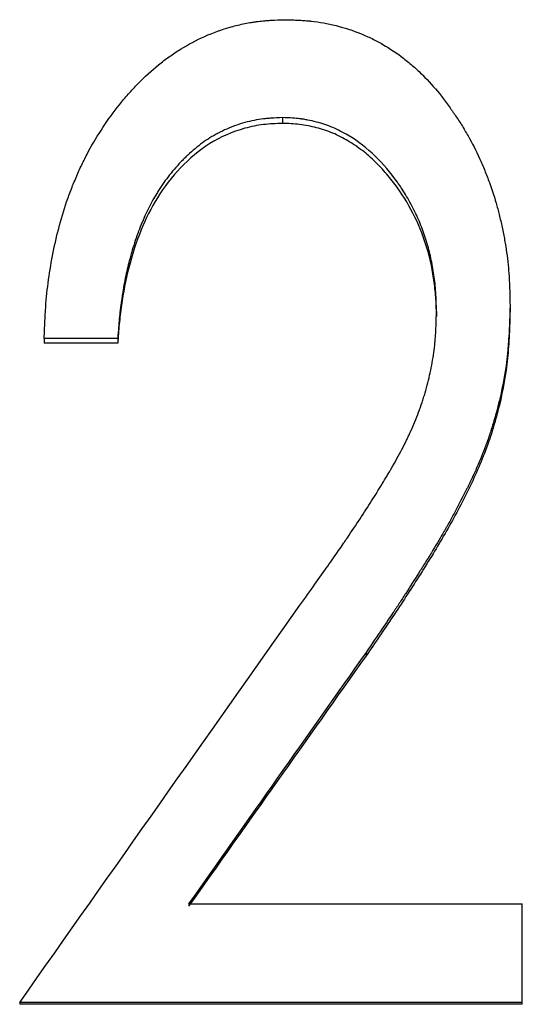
# Model space of a CAD drawing. Header units: millimetres. Extents: x -172 to 480, y -114 to 210.
# Tile 6 of 17: x -17.02 to -12.29, y 4 to 13.26. Entities that reach past the tile are written whole.
import ezdxf

# ---------------------------------------------------------------- set-up
doc = ezdxf.new("R2010")
doc.units = ezdxf.units.MM

msp = doc.modelspace()

# ---------------------------------------------------------------- linework, layer by layer
at = {"color": 7, "linetype": 'Continuous', "lineweight": 25}
for p, q in [((-14.5457, 12.3377), (-14.5457, 12.2838)), ((-12.4038, 10.5666), (-12.4038, 10.5205)), ((-13.0962, 10.5143), (-13.0962, 10.4684)), ((-16.0962, 10.2619), (-16.7885, 10.2619)), ((-16.7885, 10.2619), (-16.7885, 10.217)), ((-16.0962, 10.217), (-16.7885, 10.217)), ((-16.0962, 10.2619), (-16.0962, 10.217)), ((-13.7596, 7.3082), (-13.7596, 7.2763)), ((-15.4291, 4.9431), (-12.2885, 4.9431)), ((-12.2885, 3.9992), (-12.2885, 4.9431)), ((-12.2885, 4.0167), (-17.0192, 4.0167)), ((-17.0192, 4.0167), (-17.0192, 3.9992)), ((-12.2885, 3.9992), (-17.0192, 3.9992))]:
    msp.add_line(p, q, dxfattribs=at)
for points, knots in [([(-16.7885, 10.2619), (-16.7863, 10.3199), (-16.7843, 10.3706), (-16.7813, 10.4358), (-16.7803, 10.4558), (-16.7789, 10.4829), (-16.7784, 10.4915), (-16.7777, 10.5038), (-16.7774, 10.5077), (-16.7771, 10.5135), (-16.777, 10.5154), (-16.7767, 10.5191), (-16.7767, 10.52), (-16.7709, 10.6106), (-16.7626, 10.6969), (-16.7292, 10.9541), (-16.6962, 11.1246), (-16.6303, 11.3801), (-16.6053, 11.4637), (-16.5631, 11.5868), (-16.5483, 11.6274), (-16.5171, 11.7079), (-16.4996, 11.7506), (-16.4644, 11.8316), (-16.4464, 11.871), (-16.4092, 11.9474), (-16.3903, 11.9842), (-16.3295, 12.0963), (-16.2843, 12.1715), (-16.1858, 12.3213), (-16.1344, 12.3923), (-16.0677, 12.4759), (-16.0542, 12.4924), (-16.0269, 12.5249), (-16.012, 12.5423), (-15.9668, 12.5935), (-15.9362, 12.6264), (-15.8426, 12.7216), (-15.7782, 12.7803), (-15.6783, 12.8612), (-15.6445, 12.8869), (-15.593, 12.9237), (-15.5757, 12.9357), (-15.5409, 12.9591), (-15.5238, 12.9701), (-15.4328, 13.0271), (-15.3567, 13.0674), (-15.198, 13.1372), (-15.1159, 13.1666), (-14.9861, 13.2032), (-14.9432, 13.2136), (-14.8793, 13.2267), (-14.8581, 13.2306), (-14.8264, 13.2358), (-14.8158, 13.2374), (-14.7948, 13.2405), (-14.7835, 13.242), (-14.7544, 13.2456), (-14.7339, 13.2477), (-14.7013, 13.2505), (-14.6902, 13.2513), (-14.6731, 13.2525), (-14.6673, 13.2529), (-14.6585, 13.2534), (-14.6556, 13.2536), (-14.6512, 13.2538), (-14.6497, 13.2539), (-14.6467, 13.254), (-14.6446, 13.2542), (-14.615, 13.2557), (-14.5715, 13.2573), (-14.5132, 13.259)], [0, 0, 0, 0, 0.03125, 0.03125, 0.046875, 0.046875, 0.054688, 0.054688, 0.058594, 0.058594, 0.060547, 0.060547, 0.0625, 0.0625, 0.125, 0.125, 0.25, 0.25, 0.3125, 0.3125, 0.34375, 0.34375, 0.375, 0.375, 0.40625, 0.40625, 0.4375, 0.4375, 0.5, 0.5, 0.5625, 0.5625, 0.578125, 0.578125, 0.59375, 0.59375, 0.625, 0.625, 0.6875, 0.6875, 0.71875, 0.71875, 0.734375, 0.734375, 0.75, 0.75, 0.8125, 0.8125, 0.875, 0.875, 0.90625, 0.90625, 0.921875, 0.921875, 0.929688, 0.929688, 0.9375, 0.9375, 0.953125, 0.953125, 0.960938, 0.960938, 0.964844, 0.964844, 0.966797, 0.966797, 0.967773, 0.967773, 0.96875, 0.96875, 1, 1, 1, 1]), ([(-14.5132, 13.259), (-14.4604, 13.2574), (-14.4142, 13.2555), (-14.3547, 13.2522), (-14.3366, 13.251), (-14.3118, 13.2491), (-14.304, 13.2484), (-14.2928, 13.2474), (-14.2892, 13.2471), (-14.284, 13.2465), (-14.2822, 13.2464), (-14.2788, 13.246), (-14.2779, 13.2459), (-14.2371, 13.2415), (-14.1984, 13.2358), (-14.1203, 13.2216), (-14.0817, 13.2132), (-13.9608, 13.1825), (-13.8838, 13.1575), (-13.7736, 13.1134), (-13.7378, 13.0976), (-13.6854, 13.0722), (-13.6681, 13.0634), (-13.6341, 13.0454), (-13.6178, 13.0363), (-13.5325, 12.987), (-13.4671, 12.943), (-13.3731, 12.8705), (-13.3425, 12.8453), (-13.2977, 12.8057), (-13.2829, 12.7923), (-13.2537, 12.7648), (-13.2385, 12.75), (-13.1711, 12.6824), (-13.1192, 12.6247), (-13.0441, 12.5326), (-13.0196, 12.501), (-12.9835, 12.4523), (-12.9716, 12.4358), (-12.9539, 12.4107), (-12.9481, 12.4023), (-12.9364, 12.3853), (-12.9302, 12.3763), (-12.9031, 12.3359), (-12.8817, 12.3028), (-12.8399, 12.2354), (-12.819, 12.2005), (-12.7604, 12.0977), (-12.7243, 12.0272), (-12.683, 11.9366), (-12.6749, 11.9184), (-12.6591, 11.8817), (-12.6506, 11.8613), (-12.6268, 11.8031), (-12.612, 11.7648), (-12.5705, 11.6517), (-12.547, 11.5789), (-12.5177, 11.4724), (-12.5082, 11.4354), (-12.4898, 11.3582), (-12.4808, 11.3172), (-12.4639, 11.2356), (-12.4564, 11.1956), (-12.4431, 11.1174), (-12.4375, 11.0802), (-12.4275, 11.0032), (-12.4232, 10.9642), (-12.4179, 10.905), (-12.4163, 10.8851), (-12.4141, 10.8551), (-12.4135, 10.845), (-12.4125, 10.8299), (-12.4122, 10.8249), (-12.4118, 10.8173), (-12.4117, 10.8148), (-12.4114, 10.8097), (-12.4112, 10.8063), (-12.4083, 10.7519), (-12.4059, 10.6725), (-12.4038, 10.5666)], [0, 0, 0, 0, 0.03125, 0.03125, 0.046875, 0.046875, 0.054688, 0.054688, 0.058594, 0.058594, 0.060547, 0.060547, 0.0625, 0.0625, 0.09375, 0.09375, 0.125, 0.125, 0.1875, 0.1875, 0.21875, 0.21875, 0.234375, 0.234375, 0.25, 0.25, 0.3125, 0.3125, 0.34375, 0.34375, 0.359375, 0.359375, 0.375, 0.375, 0.4375, 0.4375, 0.46875, 0.46875, 0.484375, 0.484375, 0.492188, 0.492188, 0.5, 0.5, 0.53125, 0.53125, 0.5625, 0.5625, 0.625, 0.625, 0.640625, 0.640625, 0.65625, 0.65625, 0.6875, 0.6875, 0.75, 0.75, 0.78125, 0.78125, 0.8125, 0.8125, 0.84375, 0.84375, 0.875, 0.875, 0.90625, 0.90625, 0.921875, 0.921875, 0.929688, 0.929688, 0.933594, 0.933594, 0.935547, 0.935547, 0.9375, 0.9375, 1, 1, 1, 1]), ([(-14.5457, 12.3377), (-14.5852, 12.3363), (-14.6199, 12.3347), (-14.6647, 12.3318), (-14.6785, 12.3307), (-14.6972, 12.3291), (-14.7032, 12.3285), (-14.7117, 12.3277), (-14.7144, 12.3274), (-14.7184, 12.3269), (-14.7197, 12.3268), (-14.7223, 12.3265), (-14.723, 12.3264), (-14.7837, 12.319), (-14.8426, 12.3072), (-14.9591, 12.2748), (-15.0156, 12.2548), (-15.0975, 12.2189), (-15.1244, 12.2059), (-15.1641, 12.1851), (-15.1772, 12.1779), (-15.2032, 12.163), (-15.2169, 12.1548), (-15.2764, 12.1179), (-15.3232, 12.0841), (-15.392, 12.0268), (-15.4148, 12.0067), (-15.4486, 11.9749), (-15.4598, 11.964), (-15.4821, 11.9417), (-15.4938, 11.9297), (-15.5462, 11.8743), (-15.5854, 11.8285), (-15.6402, 11.7575), (-15.6577, 11.7335), (-15.6831, 11.6969), (-15.6914, 11.6846), (-15.7035, 11.666), (-15.7076, 11.6598), (-15.7155, 11.6473), (-15.7198, 11.6405), (-15.7799, 11.5433), (-15.8306, 11.4423), (-15.8979, 11.2766), (-15.9189, 11.219), (-15.9482, 11.129), (-15.9576, 11.0984), (-15.9711, 11.0516), (-15.9755, 11.0359), (-15.982, 11.012), (-15.9842, 11.0041), (-15.9874, 10.992), (-15.9884, 10.988), (-15.9905, 10.98), (-15.9918, 10.9751), (-16.0057, 10.9207), (-16.018, 10.8657), (-16.0351, 10.7776), (-16.0406, 10.7473), (-16.0486, 10.7004), (-16.0511, 10.6845), (-16.055, 10.6604), (-16.0562, 10.6522), (-16.0587, 10.6359), (-16.06, 10.6268), (-16.0655, 10.5896), (-16.0695, 10.5598), (-16.0748, 10.5152), (-16.0765, 10.5004), (-16.0788, 10.4781), (-16.0796, 10.4707), (-16.0807, 10.4596), (-16.081, 10.4558), (-16.0816, 10.4503), (-16.0817, 10.4484), (-16.0821, 10.4447), (-16.0823, 10.4423), (-16.0861, 10.4013), (-16.0906, 10.3416), (-16.0962, 10.2619)], [0, 0, 0, 0, 0.03125, 0.03125, 0.046875, 0.046875, 0.054688, 0.054688, 0.058594, 0.058594, 0.060547, 0.060547, 0.0625, 0.0625, 0.125, 0.125, 0.1875, 0.1875, 0.21875, 0.21875, 0.234375, 0.234375, 0.25, 0.25, 0.3125, 0.3125, 0.34375, 0.34375, 0.359375, 0.359375, 0.375, 0.375, 0.4375, 0.4375, 0.46875, 0.46875, 0.484375, 0.484375, 0.492188, 0.492188, 0.5, 0.5, 0.625, 0.625, 0.6875, 0.6875, 0.71875, 0.71875, 0.734375, 0.734375, 0.742188, 0.742188, 0.746094, 0.746094, 0.75, 0.75, 0.8125, 0.8125, 0.84375, 0.84375, 0.859375, 0.859375, 0.867188, 0.867188, 0.875, 0.875, 0.90625, 0.90625, 0.921875, 0.921875, 0.929688, 0.929688, 0.933594, 0.933594, 0.935547, 0.935547, 0.9375, 0.9375, 1, 1, 1, 1]), ([(-13.0962, 10.5143), (-13.097, 10.5502), (-13.0979, 10.5816), (-13.0994, 10.6219), (-13.0999, 10.6343), (-13.1006, 10.6511), (-13.1009, 10.6564), (-13.1013, 10.664), (-13.1014, 10.6664), (-13.1017, 10.6712), (-13.1017, 10.6724), (-13.1051, 10.7287), (-13.1102, 10.7816), (-13.1251, 10.8913), (-13.1343, 10.9451), (-13.1508, 11.0241), (-13.1568, 11.0501), (-13.1695, 11.1017), (-13.1762, 11.1266), (-13.1985, 11.2039), (-13.2156, 11.2548), (-13.2544, 11.3551), (-13.2756, 11.4035), (-13.3243, 11.5028), (-13.3502, 11.5508), (-13.3914, 11.6201), (-13.4055, 11.6428), (-13.4272, 11.6761), (-13.4346, 11.6872), (-13.4495, 11.709), (-13.4566, 11.7193), (-13.5287, 11.8201), (-13.5989, 11.9025), (-13.7486, 12.0495), (-13.8335, 12.1148), (-13.9772, 12.2008), (-14.0258, 12.2256), (-14.1203, 12.2654), (-14.1709, 12.2824), (-14.2536, 12.3038), (-14.2806, 12.3099), (-14.3202, 12.3176), (-14.3333, 12.3199), (-14.3527, 12.323), (-14.3591, 12.3239), (-14.3687, 12.3253), (-14.3719, 12.3257), (-14.3782, 12.3265), (-14.3823, 12.3271), (-14.4202, 12.3317), (-14.4739, 12.3352), (-14.5457, 12.3377)], [0, 0, 0, 0, 0.03125, 0.03125, 0.046875, 0.046875, 0.054688, 0.054688, 0.058594, 0.058594, 0.0625, 0.0625, 0.125, 0.125, 0.1875, 0.1875, 0.21875, 0.21875, 0.25, 0.25, 0.3125, 0.3125, 0.375, 0.375, 0.4375, 0.4375, 0.46875, 0.46875, 0.484375, 0.484375, 0.5, 0.5, 0.625, 0.625, 0.75, 0.75, 0.8125, 0.8125, 0.875, 0.875, 0.90625, 0.90625, 0.921875, 0.921875, 0.929688, 0.929688, 0.933594, 0.933594, 0.9375, 0.9375, 1, 1, 1, 1]), ([(-14.5457, 12.2838), (-14.6056, 12.2816), (-14.7254, 12.2772), (-14.9604, 12.2295), (-15.2388, 12.1095), (-15.5134, 11.8746), (-15.7299, 11.5956), (-15.8886, 11.2734), (-15.9983, 10.9321), (-16.0553, 10.6324), (-16.084, 10.3956), (-16.0921, 10.2765), (-16.0962, 10.217)], [0, 0, 0, 0, 0.062562, 0.125087, 0.24984, 0.374667, 0.499629, 0.617778, 0.74973, 0.874843, 0.937418, 1, 1, 1, 1]), ([(-13.0962, 10.4684), (-13.0974, 10.522), (-13.0999, 10.6292), (-13.1212, 10.8427), (-13.1749, 11.1062), (-13.2918, 11.4071), (-13.43, 11.6389), (-13.5625, 11.8078), (-13.6715, 11.9255), (-13.793, 12.031), (-13.9269, 12.1212), (-14.0713, 12.1962), (-14.2253, 12.2459), (-14.3841, 12.2778), (-14.4918, 12.2818), (-14.5457, 12.2838)], [0, 0, 0, 0, 0.062541, 0.125071, 0.250051, 0.374977, 0.499926, 0.563095, 0.624983, 0.686529, 0.749996, 0.812489, 0.874976, 0.937477, 1, 1, 1, 1]), ([(-12.4038, 10.5666), (-12.4053, 10.5168), (-12.4068, 10.4732), (-12.4088, 10.4171), (-12.4095, 10.4), (-12.4104, 10.3766), (-12.4108, 10.3692), (-12.4112, 10.3587), (-12.4114, 10.3553), (-12.4116, 10.3503), (-12.4117, 10.3487), (-12.4118, 10.3455), (-12.4119, 10.3449), (-12.414, 10.3017), (-12.4164, 10.2627), (-12.4205, 10.2067), (-12.422, 10.1885), (-12.4243, 10.1618), (-12.4251, 10.153), (-12.4268, 10.1356), (-12.4276, 10.1279), (-12.4441, 9.9692), (-12.4694, 9.8219), (-12.5221, 9.6037), (-12.5417, 9.5315), (-12.5744, 9.4242), (-12.5859, 9.3885), (-12.6038, 9.3353), (-12.6099, 9.3176), (-12.6193, 9.2911), (-12.6224, 9.2823), (-12.6288, 9.2647), (-12.6323, 9.255), (-12.6587, 9.1837), (-12.6855, 9.1178), (-12.7307, 9.0151), (-12.7466, 8.9802), (-12.7717, 8.9269), (-12.7803, 8.909), (-12.7935, 8.8819), (-12.798, 8.8728), (-12.8047, 8.8591), (-12.807, 8.8545), (-12.8115, 8.8454), (-12.8141, 8.8402), (-12.8484, 8.7718), (-12.8822, 8.7066), (-12.9354, 8.6077), (-12.9536, 8.5746), (-12.9814, 8.5246), (-12.9908, 8.5078), (-13.005, 8.4827), (-13.0097, 8.4743), (-13.0169, 8.4617), (-13.0193, 8.4575), (-13.0229, 8.4511), (-13.0241, 8.449), (-13.0265, 8.4448), (-13.0281, 8.4422), (-13.0573, 8.3912), (-13.091, 8.3345), (-13.1493, 8.2385), (-13.1701, 8.2047), (-13.2032, 8.1513), (-13.2145, 8.133), (-13.2321, 8.1049), (-13.238, 8.0954), (-13.247, 8.081), (-13.2501, 8.0762), (-13.2562, 8.0665), (-13.2597, 8.0608), (-13.3037, 7.991), (-13.3448, 7.9267), (-13.4059, 7.8324), (-13.4262, 7.8014), (-13.4566, 7.7554), (-13.4666, 7.7401), (-13.4818, 7.7174), (-13.4868, 7.7098), (-13.4943, 7.6985), (-13.4968, 7.6948), (-13.5006, 7.6892), (-13.5019, 7.6873), (-13.5044, 7.6835), (-13.506, 7.681), (-13.561, 7.599), (-13.6453, 7.4751), (-13.7596, 7.3082)], [0, 0, 0, 0, 0.03125, 0.03125, 0.046875, 0.046875, 0.054688, 0.054688, 0.058594, 0.058594, 0.060547, 0.060547, 0.0625, 0.0625, 0.09375, 0.09375, 0.109375, 0.109375, 0.117188, 0.117188, 0.125, 0.125, 0.25, 0.25, 0.3125, 0.3125, 0.34375, 0.34375, 0.359375, 0.359375, 0.367188, 0.367188, 0.375, 0.375, 0.4375, 0.4375, 0.46875, 0.46875, 0.484375, 0.484375, 0.492188, 0.492188, 0.496094, 0.496094, 0.5, 0.5, 0.5625, 0.5625, 0.59375, 0.59375, 0.609375, 0.609375, 0.617188, 0.617188, 0.621094, 0.621094, 0.623047, 0.623047, 0.625, 0.625, 0.6875, 0.6875, 0.71875, 0.71875, 0.734375, 0.734375, 0.742188, 0.742188, 0.746094, 0.746094, 0.75, 0.75, 0.8125, 0.8125, 0.84375, 0.84375, 0.859375, 0.859375, 0.867188, 0.867188, 0.871094, 0.871094, 0.873047, 0.873047, 0.875, 0.875, 1, 1, 1, 1]), ([(-14.3816, 7.7527), (-14.2813, 7.8926), (-14.1939, 8.0154), (-14.0822, 8.174), (-14.0482, 8.2227), (-14.0021, 8.2892), (-13.9875, 8.3103), (-13.9668, 8.3404), (-13.9601, 8.3501), (-13.9504, 8.3644), (-13.9472, 8.3691), (-13.9425, 8.376), (-13.941, 8.3783), (-13.9386, 8.3817), (-13.9379, 8.3828), (-13.9363, 8.3851), (-13.9361, 8.3854), (-13.8522, 8.5091), (-13.7762, 8.6246), (-13.6721, 8.7883), (-13.6391, 8.8413), (-13.5921, 8.9184), (-13.5768, 8.9437), (-13.5546, 8.981), (-13.5473, 8.9934), (-13.5364, 9.0118), (-13.5329, 9.0179), (-13.5275, 9.027), (-13.5257, 9.03), (-13.5222, 9.0361), (-13.5209, 9.0384), (-13.4838, 9.1022), (-13.4514, 9.1609), (-13.4066, 9.2469), (-13.3924, 9.2753), (-13.3719, 9.3172), (-13.3653, 9.3311), (-13.3555, 9.3518), (-13.3523, 9.3587), (-13.3459, 9.3724), (-13.3432, 9.3784), (-13.312, 9.4473), (-13.2868, 9.5082), (-13.2528, 9.5989), (-13.2421, 9.6291), (-13.2271, 9.6742), (-13.2222, 9.6892), (-13.2128, 9.7192), (-13.2086, 9.7332), (-13.1853, 9.8125), (-13.1692, 9.8758), (-13.1486, 9.9705), (-13.1424, 10.002), (-13.1311, 10.0649), (-13.126, 10.0972), (-13.1175, 10.1582), (-13.1138, 10.1895), (-13.1092, 10.2378), (-13.1078, 10.254), (-13.1059, 10.2788), (-13.1053, 10.2871), (-13.1045, 10.2996), (-13.1042, 10.3038), (-13.1038, 10.3101), (-13.1037, 10.3122), (-13.1034, 10.3164), (-13.1033, 10.3193), (-13.1008, 10.3636), (-13.0984, 10.4281), (-13.0962, 10.5143)], [0, 0, 0, 0, 0.125, 0.125, 0.1875, 0.1875, 0.21875, 0.21875, 0.234375, 0.234375, 0.242188, 0.242188, 0.246094, 0.246094, 0.248047, 0.248047, 0.25, 0.25, 0.375, 0.375, 0.4375, 0.4375, 0.46875, 0.46875, 0.484375, 0.484375, 0.492188, 0.492188, 0.496094, 0.496094, 0.5, 0.5, 0.5625, 0.5625, 0.59375, 0.59375, 0.609375, 0.609375, 0.617188, 0.617188, 0.625, 0.625, 0.6875, 0.6875, 0.71875, 0.71875, 0.734375, 0.734375, 0.75, 0.75, 0.8125, 0.8125, 0.84375, 0.84375, 0.875, 0.875, 0.90625, 0.90625, 0.921875, 0.921875, 0.929688, 0.929688, 0.933594, 0.933594, 0.935547, 0.935547, 0.9375, 0.9375, 1, 1, 1, 1]), ([(-12.4038, 10.5205), (-12.4061, 10.446), (-12.4105, 10.2972), (-12.4311, 9.9999), (-12.4957, 9.632), (-12.6262, 9.2032), (-12.8114, 8.795), (-13.0254, 8.4017), (-13.2608, 8.0206), (-13.5052, 7.6451), (-13.6748, 7.3992), (-13.7596, 7.2763)], [0, 0, 0, 0, 0.062516, 0.125025, 0.249964, 0.374928, 0.499896, 0.624914, 0.749938, 0.874967, 1, 1, 1, 1])]:
    msp.add_open_spline(points, degree=3, knots=knots, dxfattribs=at)
for points in [[(-17.0192, 4.0167), (-16.14, 5.263), (-15.2608, 6.5085), (-14.3816, 7.7527)], [(-13.7596, 7.3082), (-14.3161, 6.5203), (-14.8726, 5.7319), (-15.4291, 4.9431)], [(-13.7596, 7.2763), (-14.3161, 6.4918), (-14.8726, 5.7069), (-15.4291, 4.9215)]]:
    msp.add_open_spline(points, degree=3, dxfattribs=at)

doc.saveas('drawing.dxf')
